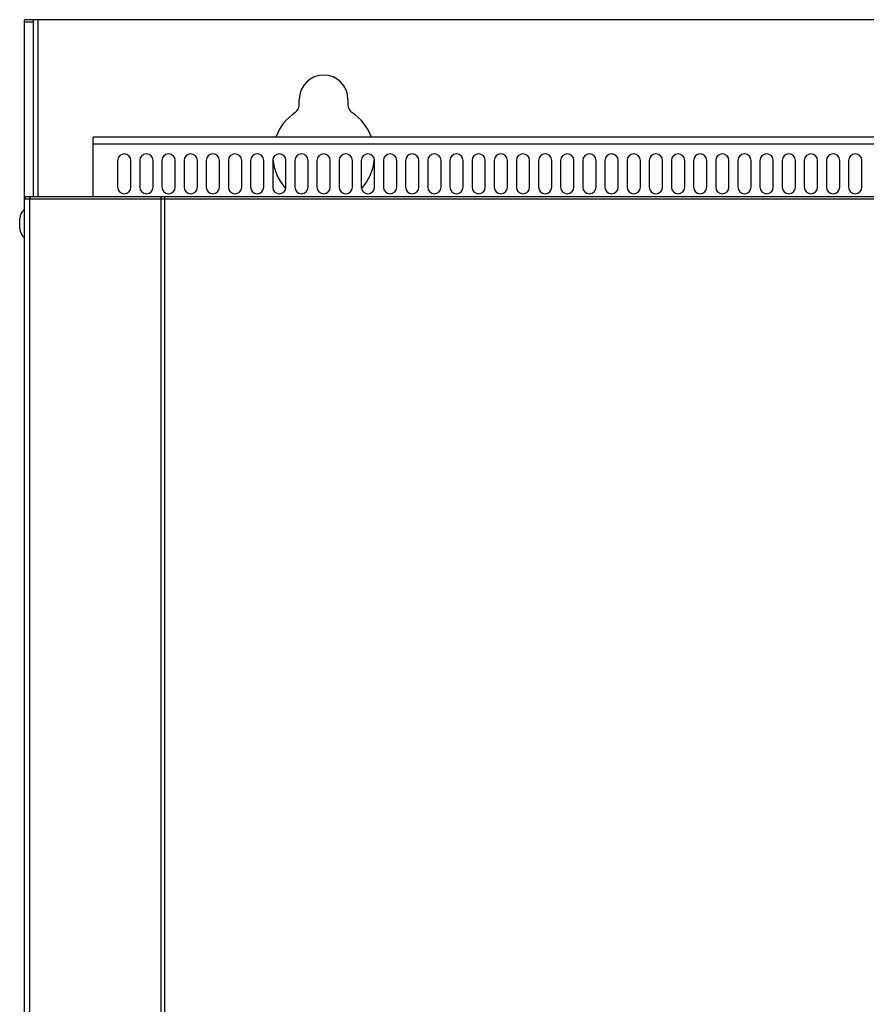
# Model space of a CAD drawing. Header units: millimetres. Extents: x -531 to 1423, y -716 to 1118.
# Tile 31 of 112: x -27 to 164, y 436 to 659. Entities that reach past the tile are written whole.
import ezdxf

# ---------------------------------------------------------------- set-up
doc = ezdxf.new("R2010")
doc.units = ezdxf.units.MM
doc.header["$LTSCALE"] = 23.1
doc.layers.get('0').update_dxf_attribs({"linetype": 'CONTINUOUS'})

msp = doc.modelspace()

# ---------------------------------------------------------------- linework, layer by layer
at = {"color": 7}
for p, q in [((-25.85, 618), (-25.85, 658.5)), ((-23.85, 658.5), (-25.85, 658.5)), ((-23.85, 618.5), (-23.85, 658.5)), ((357.15, 658.5), (-23.85, 658.5)), ((-22.85, 658.5), (-22.85, 618.5)), ((-23.85, 657.92), (-25.85, 657.92)), ((36.15, 639.23), (36.15, 640.5)), ((47.15, 640.5), (47.15, 639.23)), ((-10.35, 618.5), (-10.35, 632)), ((343.65, 632), (-10.35, 632)), ((343.65, 630.4), (-10.35, 630.4)), ((-4.85, 626.7), (-4.85, 620.7)), ((-1.85, 620.7), (-1.85, 626.7)), ((0.15, 626.7), (0.15, 620.7)), ((3.15, 620.7), (3.15, 626.7)), ((5.15, 626.7), (5.15, 620.7)), ((8.15, 620.7), (8.15, 626.7)), ((10.15, 626.7), (10.15, 620.7)), ((13.15, 620.7), (13.15, 626.7)), ((15.15, 626.7), (15.15, 620.7)), ((18.15, 620.7), (18.15, 626.7)), ((20.15, 626.7), (20.15, 620.7)), ((23.15, 620.7), (23.15, 626.7)), ((25.15, 626.7), (25.15, 620.7)), ((28.15, 620.7), (28.15, 626.7)), ((30.15, 626.7), (30.15, 620.7)), ((33.15, 620.7), (33.15, 626.7)), ((35.15, 626.7), (35.15, 620.7)), ((38.15, 620.7), (38.15, 626.7)), ((40.15, 626.7), (40.15, 620.7)), ((43.15, 620.7), (43.15, 626.7)), ((45.15, 626.7), (45.15, 620.7)), ((48.15, 620.7), (48.15, 626.7)), ((50.15, 626.7), (50.15, 620.7)), ((53.15, 620.7), (53.15, 626.7)), ((55.15, 626.7), (55.15, 620.7)), ((58.15, 620.7), (58.15, 626.7)), ((60.15, 626.7), (60.15, 620.7)), ((63.15, 620.7), (63.15, 626.7)), ((65.15, 626.7), (65.15, 620.7)), ((68.15, 620.7), (68.15, 626.7)), ((70.15, 626.7), (70.15, 620.7)), ((73.15, 620.7), (73.15, 626.7)), ((75.15, 626.7), (75.15, 620.7)), ((78.15, 620.7), (78.15, 626.7)), ((80.15, 626.7), (80.15, 620.7)), ((83.15, 620.7), (83.15, 626.7)), ((85.15, 626.7), (85.15, 620.7)), ((88.15, 620.7), (88.15, 626.7)), ((90.15, 626.7), (90.15, 620.7)), ((93.15, 620.7), (93.15, 626.7)), ((95.15, 626.7), (95.15, 620.7)), ((98.15, 620.7), (98.15, 626.7)), ((100.15, 626.7), (100.15, 620.7)), ((103.15, 620.7), (103.15, 626.7)), ((105.15, 626.7), (105.15, 620.7)), ((108.15, 620.7), (108.15, 626.7)), ((110.15, 626.7), (110.15, 620.7)), ((113.15, 620.7), (113.15, 626.7)), ((115.15, 626.7), (115.15, 620.7)), ((118.15, 620.7), (118.15, 626.7)), ((120.15, 626.7), (120.15, 620.7)), ((123.15, 620.7), (123.15, 626.7)), ((125.15, 626.7), (125.15, 620.7)), ((128.15, 620.7), (128.15, 626.7)), ((130.15, 626.7), (130.15, 620.7)), ((133.15, 620.7), (133.15, 626.7)), ((135.15, 626.7), (135.15, 620.7)), ((138.15, 620.7), (138.15, 626.7)), ((140.15, 626.7), (140.15, 620.7)), ((143.15, 620.7), (143.15, 626.7)), ((145.15, 626.7), (145.15, 620.7)), ((148.15, 620.7), (148.15, 626.7)), ((150.15, 626.7), (150.15, 620.7)), ((153.15, 620.7), (153.15, 626.7)), ((155.15, 626.7), (155.15, 620.7)), ((158.15, 620.7), (158.15, 626.7)), ((160.15, 626.7), (160.15, 620.7)), ((163.15, 620.7), (163.15, 626.7)), ((-25.53, 618.5), (-25.85, 618.5)), ((244.35, 618.5), (-25.35, 618.5)), ((5.78, 47.5), (5.78, 618.5)), ((-25.85, 47.5), (-25.85, 618)), ((243.37, 618), (-25.85, 618)), ((-24.68, 47.5), (-24.68, 618)), ((4.95, 47.5), (4.95, 618)), ((-26.95, 611.38), (-26.95, 613.63))]:
    msp.add_line(p, q, dxfattribs=at)
for points in [[(-24.68, 618), (-24.68, 618.07), (-24.68, 618.13), (-24.67, 618.2), (-24.66, 618.25), (-24.64, 618.31), (-24.62, 618.36), (-24.6, 618.4), (-24.58, 618.44), (-24.56, 618.47), (-24.53, 618.49), (-24.5, 618.5), (-24.48, 618.5)], [(4.95, 618), (4.95, 618.07), (4.96, 618.13), (4.97, 618.2), (4.98, 618.25), (4.99, 618.31), (5.01, 618.36), (5.03, 618.4), (5.05, 618.44), (5.08, 618.47), (5.1, 618.49), (5.13, 618.5), (5.16, 618.5)]]:
    msp.add_lwpolyline(points, dxfattribs=at)
for centre, radius, start, end in [((41.65, 640.5), 5.5, 0, 180), ((34.15, 639.23), 2, 303.749, 360), ((49.15, 639.23), 2, 180, 236.251), ((41.65, 628), 11.5, 123.749, 159.6398), ((41.65, 628), 11.5, 20.3602, 56.251), ((-3.35, 626.7), 1.5, 0, 180), ((1.65, 626.7), 1.5, 0, 180), ((6.65, 626.7), 1.5, 0, 180), ((11.65, 626.7), 1.5, 0, 180), ((16.65, 626.7), 1.5, 0, 180), ((21.65, 626.7), 1.5, 0, 180), ((26.65, 626.7), 1.5, 0, 180), ((31.65, 626.7), 1.5, 0, 180), ((41.65, 628), 11.5, 184.7541, 221.9423), ((36.65, 626.7), 1.5, 0, 180), ((41.65, 626.7), 1.5, 0, 180), ((46.65, 626.7), 1.5, 0, 180), ((51.65, 626.7), 1.5, 0, 180), ((41.65, 628), 11.5, 318.0577, 355.2459), ((56.65, 626.7), 1.5, 0, 180), ((61.65, 626.7), 1.5, 0, 180), ((66.65, 626.7), 1.5, 0, 180), ((71.65, 626.7), 1.5, 0, 180), ((76.65, 626.7), 1.5, 0, 180), ((81.65, 626.7), 1.5, 0, 180), ((86.65, 626.7), 1.5, 0, 180), ((91.65, 626.7), 1.5, 0, 180), ((96.65, 626.7), 1.5, 0, 180), ((101.65, 626.7), 1.5, 0, 180), ((106.65, 626.7), 1.5, 0, 180), ((111.65, 626.7), 1.5, 0, 180), ((116.65, 626.7), 1.5, 0, 180), ((121.65, 626.7), 1.5, 0, 180), ((126.65, 626.7), 1.5, 0, 180), ((131.65, 626.7), 1.5, 0, 180), ((136.65, 626.7), 1.5, 0, 180), ((141.65, 626.7), 1.5, 0, 180), ((146.65, 626.7), 1.5, 0, 180), ((151.65, 626.7), 1.5, 0, 180), ((156.65, 626.7), 1.5, 0, 180), ((161.65, 626.7), 1.5, 0, 180), ((-3.35, 620.7), 1.5, 180, 360), ((1.65, 620.7), 1.5, 180, 360), ((6.65, 620.7), 1.5, 180, 360), ((11.65, 620.7), 1.5, 180, 360), ((16.65, 620.7), 1.5, 180, 360), ((21.65, 620.7), 1.5, 180, 360), ((26.65, 620.7), 1.5, 180, 360), ((31.65, 620.7), 1.5, 180, 360), ((36.65, 620.7), 1.5, 180, 360), ((41.65, 620.7), 1.5, 180, 360), ((46.65, 620.7), 1.5, 180, 360), ((51.65, 620.7), 1.5, 180, 360), ((56.65, 620.7), 1.5, 180, 360), ((61.65, 620.7), 1.5, 180, 360), ((66.65, 620.7), 1.5, 180, 360), ((71.65, 620.7), 1.5, 180, 360), ((76.65, 620.7), 1.5, 180, 360), ((81.65, 620.7), 1.5, 180, 360), ((86.65, 620.7), 1.5, 180, 360), ((91.65, 620.7), 1.5, 180, 360), ((96.65, 620.7), 1.5, 180, 360), ((101.65, 620.7), 1.5, 180, 360), ((106.65, 620.7), 1.5, 180, 360), ((111.65, 620.7), 1.5, 180, 360), ((116.65, 620.7), 1.5, 180, 360), ((121.65, 620.7), 1.5, 180, 360), ((126.65, 620.7), 1.5, 180, 360), ((131.65, 620.7), 1.5, 180, 360), ((136.65, 620.7), 1.5, 180, 360), ((141.65, 620.7), 1.5, 180, 360), ((146.65, 620.7), 1.5, 180, 360), ((151.65, 620.7), 1.5, 180, 360), ((156.65, 620.7), 1.5, 180, 360), ((161.65, 620.7), 1.5, 180, 360), ((-25.35, 618), 0.5, 90, 180), ((-10.55, 618.7), 0.2, 270, 360), ((-24.45, 613.63), 2.5, 124.0558, 180), ((-24.45, 611.38), 2.5, 180, 235.9442)]:
    msp.add_arc(centre, radius, start, end, dxfattribs=at)

doc.saveas('drawing.dxf')
